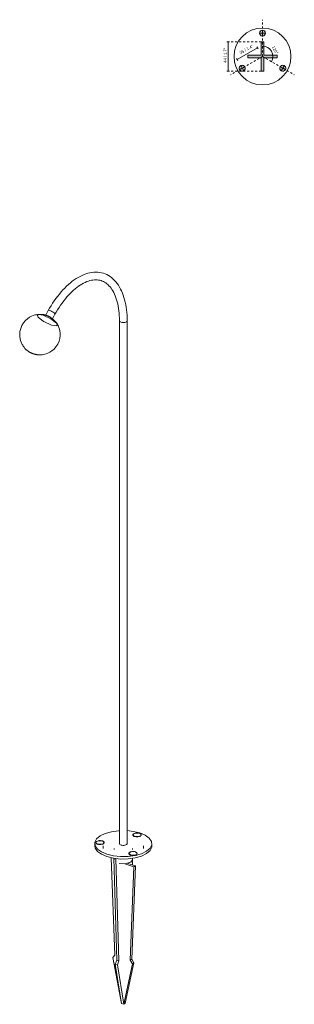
# Model space of a CAD drawing. Header units: millimetres. Extents: x 6309 to 7552, y 2125 to 6672.
# Tile 2 of 2: x 6854 to 7264, y 5201 to 6672. Entities that reach past the tile are written whole.
import ezdxf

# ---------------------------------------------------------------- set-up
doc = ezdxf.new("R2010")
doc.units = ezdxf.units.MM
doc.linetypes.add('Dash', pattern=[6, 3, -3])
for name, color, linetype, lineweight in [('Cotas', 7, 'Continuous', 9), ('Cotas-2', 7, 'Continuous', 9), ('Elementos de detalle', 7, 'Continuous', 9), ('Lighthing Fixture Detail Wide Black', 7, 'Continuous', 20), ('Luminarias', 7, 'Continuous', 20)]:
    doc.layers.add(name, color=color, linetype=linetype, lineweight=lineweight)
doc.layers.add('Lighthing Fixture Dim Grey Dash', color=7, linetype='Dash', lineweight=9, true_color=0xd2d2d2)
doc.layers.add('Lighthing Fixture Dim Grey SOL', color=7, linetype='Continuous', lineweight=9, true_color=0x5b5b5b)
doc.styles.add('Arial Narrow_1', font='ARIALN.TTF', dxfattribs={"height": 4.4})
doc.dimstyles.new('Angular_-_3mm_Arial', dxfattribs={"dimscale": 304.8, "dimtxt": 4.503096, "dimasz": 0, "dimexe": 0.006562, "dimexo": 0.013123, "dimgap": 0.006562, "dimtad": 1, "dimdec": 0, "dimzin": 0, "dimdsep": 46, "dimtxsty": 'Arial Narrow_1', "dimblk1": 'NONE', "dimblk2": 'NONE', "dimsah": 1, "dimcen": 0.09, "dimadec": 0, "dimazin": 0, "dimtfac": 1, "dimtdec": 4, "dimtix": 1, "dimtmove": 0, "dimatfit": 3, "dimfxl": 1, "dimtvp": 1, "dimtolj": 1, "dimtzin": 0, "dimarcsym": 2})
doc.dimstyles.new('FARO_-_2_2mm_Arial_Narrow_mm_Inch_Left_3', dxfattribs={"dimscale": 304.8, "dimtxt": 4.503096, "dimasz": 0, "dimexe": 0.006562, "dimexo": 0.0625, "dimgap": 0.003281, "dimtad": 1, "dimdec": 0, "dimzin": 0, "dimdsep": 46, "dimtxsty": 'Arial Narrow_1', "dimblk1": 'NONE', "dimblk2": 'NONE', "dimsah": 1, "dimcen": 0.09, "dimadec": 0, "dimazin": 0, "dimtfac": 1, "dimtdec": 4, "dimtix": 1, "dimtmove": 2, "dimatfit": 3, "dimfxl": 0.006562, "dimfxlon": 1, "dimtvp": 1, "dimtolj": 1, "dimtzin": 0, "dimarcsym": 2})
doc.dimstyles.new('FARO_-_2_2mm_Arial_Narrow_mm_Inch_Left_4', dxfattribs={"dimscale": 304.8, "dimtxt": 4.503096, "dimasz": 0, "dimexe": 0.006562, "dimexo": 0.0625, "dimgap": 0.003281, "dimtad": 1, "dimdec": 0, "dimzin": 0, "dimdsep": 46, "dimtxsty": 'Arial Narrow_1', "dimblk1": 'NONE', "dimblk2": 'NONE', "dimsah": 1, "dimcen": 0.09, "dimadec": 0, "dimazin": 0, "dimtfac": 1, "dimtdec": 4, "dimtix": 1, "dimtmove": 0, "dimatfit": 3, "dimfxl": 0.006562, "dimfxlon": 1, "dimtvp": 1, "dimtolj": 1, "dimtzin": 0, "dimarcsym": 2})

# ---------------------------------------------------------------- blocks, each defined once
blk = doc.blocks.new('75589 - 75620-1 LILY 300 Black stake lamp-561667-00 Isometrico PDF')
at = {"layer": 'Luminarias', "color": 254, "lineweight": 9, "true_color": 0xcfcfcf}
for p, q in [((1198.9, 6237.2), (1195.2, 6230.1)), ((1184.6, 6231.5), (1191.4, 6230.2)), ((1184.6, 6231.5), (1191.4, 6230.2)), ((1201.2, 6227.7), (1202.1, 6227.1)), ((1205.4, 6224.8), (1209, 6231.7)), ((1305.3, 6221.9), (1305.3, 5441.1)), ((1316.8, 5441.1), (1316.8, 6221.9)), ((1336.9, 5455.6), (1335.1, 5456.6)), ((1268.6, 5441.1), (1268.6, 5437.6)), ((1270.1, 5443), (1270.2, 5442)), ((1270.9, 5441.2), (1272.4, 5440)), ((1271.8, 5441.1), (1271.8, 5440.5)), ((1280.1, 5440), (1281.6, 5441.2)), ((1280.8, 5440.5), (1280.8, 5441.1)), ((1281.9, 5441.4), (1282.5, 5442.4)), ((1282.5, 5442.4), (1282.1, 5441.7)), ((1326.1, 5452.7), (1327.6, 5451.6)), ((1327, 5452.7), (1327, 5451.2)), ((1335.3, 5451.6), (1336.8, 5452.7)), ((1335.9, 5451.2), (1335.9, 5452.7)), ((1353.6, 5437.6), (1353.6, 5441.1)), ((1281.1, 5437.6), (1281.1, 5434)), ((1297.2, 5434), (1297.2, 5432.5)), ((1325, 5432.5), (1325, 5434)), ((1341.1, 5434), (1341.1, 5437.6)), ((1292.8, 5419.9), (1298.5, 5274.6)), ((1301.3, 5266.9), (1296.9, 5419.1)), ((1297.2, 5419.1), (1297.2, 5417.1)), ((1300.1, 5418.7), (1304.6, 5265.8)), ((1320.2, 5424.9), (1321.7, 5423.8)), ((1321.1, 5424.9), (1321.1, 5423)), ((1324.6, 5409.4), (1324.8, 5416.5)), ((1325, 5417.1), (1325, 5419.1)), ((1328.2, 5423.8), (1330.9, 5424.9)), ((1329.4, 5423.8), (1330.9, 5424.9)), ((1330.1, 5422.9), (1330.1, 5424.9)), ((1327, 5406.3), (1313.4, 5410.8)), ((1317.9, 5411.6), (1329.3, 5407.8)), ((1321.3, 5267.1), (1327, 5406.3)), ((1329.3, 5407.8), (1323.6, 5268.6)), ((1327, 5406.3), (1329.3, 5407.8)), ((1298.5, 5274.6), (1295.3, 5271.2)), ((1295.3, 5271.2), (1308.3, 5202.2)), ((1299, 5260.9), (1301.3, 5266.9)), ((1301.3, 5266.9), (1304.6, 5265.8)), ((1304.6, 5265.8), (1302.3, 5259.9)), ((1323.6, 5268.6), (1321.3, 5267.1)), ((1324.6, 5261.6), (1321.3, 5267.1)), ((1323.6, 5268.6), (1326.9, 5263.1)), ((1308.3, 5202.2), (1299, 5260.9)), ((1299, 5260.9), (1302.3, 5259.9)), ((1302.3, 5259.9), (1311.6, 5201.1)), ((1311.6, 5201.1), (1324.6, 5261.6)), ((1326.9, 5263.1), (1313.9, 5202.6)), ((1326.9, 5263.1), (1324.6, 5261.6)), ((1308.3, 5202.2), (1311.6, 5201.1)), ((1308.3, 5202.2), (1311.6, 5201.1)), ((1313.9, 5202.6), (1311.6, 5201.1)), ((1311.6, 5201.1), (1313.9, 5202.6))]:
    blk.add_line(p, q, dxfattribs=at)
at = {"layer": 'Luminarias', "color": 7, "lineweight": 9, "true_color": 0xfefefe}
for p, q in [((1192.5, 6220.7), (1191.9, 6221.1)), ((1192.5, 6220.7), (1192, 6221)), ((1204.1, 6215.3), (1192.5, 6220.7)), ((1204.1, 6215.3), (1192.5, 6220.7))]:
    blk.add_line(p, q, dxfattribs=at)
at = {"layer": 'Luminarias', "color": 254, "lineweight": 9, "true_color": 0xcfcfcf}
for points in [[(1316.8, 6222, 0), (1316.8, 6226.2, 0), (1316.6, 6230.3, 0), (1316.3, 6234.4, 0), (1315.8, 6238.3, 0), (1315.3, 6242.2, 0), (1314.6, 6246, 0), (1313.9, 6249.7, 0), (1313, 6253.3, 0), (1312, 6256.8, 0), (1310.9, 6260.1, 0), (1309.7, 6263.4, 0), (1308.4, 6266.5, 0), (1307, 6269.4, 0), (1305.4, 6272.3, 0), (1303.7, 6275, 0), (1302, 6277.6, 0), (1300.1, 6280, 0), (1298.1, 6282.2, 0), (1296, 6284.3, 0), (1293.8, 6286.2, 0), (1291.4, 6288, 0), (1289, 6289.5, 0), (1286.5, 6290.9, 0), (1283.9, 6292, 0), (1281.3, 6293, 0), (1278.5, 6293.7, 0), (1275.7, 6294.2, 0), (1272.9, 6294.5, 0), (1270, 6294.6, 0), (1267.1, 6294.5, 0), (1264.2, 6294.2, 0), (1261.2, 6293.7, 0), (1258.3, 6293, 0), (1255.3, 6292.1, 0), (1252.4, 6291, 0), (1249.5, 6289.8, 0), (1246.5, 6288.3, 0), (1243.6, 6286.7, 0), (1240.7, 6284.9, 0), (1237.8, 6283, 0), (1234.9, 6280.9, 0), (1232.1, 6278.6, 0), (1229.3, 6276.2, 0), (1226.5, 6273.6, 0), (1223.7, 6270.9, 0), (1221, 6268, 0), (1218.3, 6265, 0), (1215.7, 6261.9, 0), (1213.1, 6258.6, 0), (1210.5, 6255.2, 0), (1208, 6251.7, 0), (1205.6, 6248.1, 0), (1203.2, 6244.4, 0), (1200.9, 6240.6, 0), (1198.9, 6237.2, 0)], [(1305.3, 6221.9, 0), (1305.3, 6225.8, 0), (1305.1, 6229.6, 0), (1304.8, 6233.3, 0), (1304.4, 6237, 0), (1303.9, 6240.5, 0), (1303.3, 6243.9, 0), (1302.7, 6247.2, 0), (1301.9, 6250.4, 0), (1301, 6253.4, 0), (1300.1, 6256.3, 0), (1299, 6259.1, 0), (1297.9, 6261.7, 0), (1296.7, 6264.2, 0), (1295.4, 6266.5, 0), (1294.1, 6268.7, 0), (1292.7, 6270.7, 0), (1291.2, 6272.6, 0), (1289.7, 6274.3, 0), (1288.2, 6275.9, 0), (1286.6, 6277.3, 0), (1284.9, 6278.5, 0), (1283.2, 6279.6, 0), (1281.5, 6280.5, 0), (1279.7, 6281.3, 0), (1277.8, 6282, 0), (1276, 6282.5, 0), (1274, 6282.8, 0), (1272, 6283.1, 0), (1270, 6283.1, 0), (1267.9, 6283.1, 0), (1265.8, 6282.8, 0), (1263.6, 6282.5, 0), (1261.3, 6281.9, 0), (1259, 6281.2, 0), (1256.7, 6280.4, 0), (1254.3, 6279.3, 0), (1251.8, 6278.1, 0), (1249.4, 6276.8, 0), (1246.9, 6275.3, 0), (1244.4, 6273.6, 0), (1241.9, 6271.7, 0), (1239.4, 6269.7, 0), (1236.9, 6267.6, 0), (1234.4, 6265.3, 0), (1231.9, 6262.8, 0), (1229.4, 6260.2, 0), (1227, 6257.5, 0), (1224.6, 6254.6, 0), (1222.2, 6251.6, 0), (1219.8, 6248.4, 0), (1217.5, 6245.2, 0), (1215.2, 6241.8, 0), (1213, 6238.3, 0), (1210.8, 6234.7, 0), (1209, 6231.7, 0)], [(1198.9, 6237.1, 0), (1199.1, 6237.4, 0), (1199.8, 6237.6, 0), (1201.1, 6237.4, 0), (1202.8, 6236.8, 0), (1204.5, 6236, 0), (1206.2, 6235, 0), (1207.7, 6233.9, 0), (1208.7, 6232.9, 0)], [(1184.6, 6231.5, 0), (1183, 6231.3, 0), (1181.2, 6231, 0), (1179.1, 6230.6, 0), (1176.7, 6229.8, 0), (1174, 6228.8, 0), (1171.1, 6227.2, 0), (1168, 6225.1, 0), (1164.9, 6222.3, 0), (1162.1, 6218.8, 0), (1159.6, 6214.8, 0), (1157.9, 6210.4, 0), (1156.8, 6206.1, 0), (1156.4, 6202, 0), (1156.6, 6198.4, 0), (1157, 6195.2, 0), (1157.7, 6192.5, 0), (1158.5, 6190.2, 0), (1159.3, 6188.3, 0), (1160.1, 6186.7, 0), (1160.9, 6185.3, 0), (1161.7, 6184.1, 0), (1162.4, 6183.1, 0), (1163.1, 6182.3, 0), (1163.7, 6181.5, 0), (1164.3, 6180.8, 0), (1164.8, 6180.2, 0), (1165.3, 6179.7, 0), (1165.8, 6179.2, 0), (1166.3, 6178.8, 0), (1166.7, 6178.4, 0), (1167.1, 6178.1, 0), (1167.5, 6177.8, 0), (1167.9, 6177.5, 0), (1168.2, 6177.2, 0), (1168.6, 6176.9, 0), (1168.9, 6176.7, 0), (1169.2, 6176.4, 0), (1169.5, 6176.2, 0), (1169.8, 6176, 0), (1170.1, 6175.8, 0), (1170.4, 6175.6, 0), (1170.7, 6175.5, 0), (1171, 6175.3, 0), (1171.2, 6175.1, 0), (1171.5, 6175, 0), (1171.8, 6174.8, 0), (1172, 6174.7, 0), (1172.3, 6174.5, 0), (1172.6, 6174.4, 0), (1172.9, 6174.3, 0), (1173.1, 6174.1, 0), (1173.4, 6174, 0), (1173.7, 6173.9, 0), (1174, 6173.7, 0), (1174.2, 6173.6, 0), (1174.5, 6173.5, 0), (1174.8, 6173.3, 0), (1175.2, 6173.2, 0), (1175.5, 6173.1, 0), (1175.8, 6172.9, 0), (1176.2, 6172.8, 0), (1176.5, 6172.7, 0), (1176.9, 6172.6, 0), (1177, 6172.5, 0)], [(1184.7, 6231.5, 0), (1186.1, 6231.5, 0), (1187.3, 6231.5, 0), (1188.4, 6231.5, 0), (1189.4, 6231.4, 0), (1190.3, 6231.3, 0), (1191, 6231.2, 0), (1191.8, 6231.1, 0), (1192.4, 6231, 0), (1193.1, 6230.8, 0), (1193.6, 6230.7, 0), (1194.2, 6230.6, 0), (1194.7, 6230.4, 0), (1195.1, 6230.3, 0), (1195.6, 6230.2, 0), (1196, 6230, 0)], [(1191.4, 6230.2, 0), (1203.1, 6224.8, 0), (1211.6, 6218.2, 0), (1212.6, 6216.8, 0)], [(1191.4, 6230.2, 0), (1203.1, 6224.8, 0), (1211.6, 6218.2, 0), (1212.5, 6216.9, 0)], [(1212.4, 6217.1, 0), (1211.7, 6218.3, 0), (1211, 6219.3, 0), (1210.3, 6220.1, 0), (1209.7, 6220.9, 0), (1209.1, 6221.5, 0), (1208.5, 6222.1, 0), (1208, 6222.6, 0), (1207.5, 6223.1, 0), (1207.1, 6223.5, 0), (1206.6, 6223.9, 0), (1206.2, 6224.3, 0), (1205.8, 6224.6, 0), (1205.4, 6224.9, 0), (1205.1, 6225.2, 0), (1204.7, 6225.5, 0), (1204.4, 6225.7, 0), (1204.1, 6226, 0), (1203.7, 6226.2, 0), (1203.4, 6226.4, 0), (1203.1, 6226.6, 0), (1202.8, 6226.8, 0), (1202.5, 6227, 0), (1202.2, 6227.1, 0), (1202, 6227.3, 0), (1201.7, 6227.5, 0), (1201.4, 6227.6, 0), (1201.1, 6227.8, 0), (1200.8, 6227.9, 0), (1200.6, 6228.1, 0), (1200.3, 6228.2, 0), (1200, 6228.4, 0), (1199.7, 6228.5, 0), (1199.4, 6228.7, 0), (1199.1, 6228.8, 0), (1198.8, 6228.9, 0), (1198.5, 6229.1, 0), (1198.2, 6229.2, 0), (1197.9, 6229.3, 0), (1197.5, 6229.5, 0), (1197.2, 6229.6, 0), (1196.8, 6229.7, 0), (1196.4, 6229.9, 0), (1196, 6230, 0), (1196, 6230, 0)], [(1208.7, 6232.9, 0), (1209.1, 6232.1, 0), (1208.9, 6231.6, 0)], [(1315.8, 6220.4, 0), (1314.8, 6219.9, 0), (1313.5, 6219.5, 0), (1312, 6219.3, 0), (1310.5, 6219.3, 0), (1309.1, 6219.4, 0), (1307.8, 6219.7, 0), (1306.7, 6220.2, 0), (1305.9, 6220.8, 0), (1305.4, 6221.5, 0), (1305.4, 6222.2, 0)], [(1316.8, 6222.3, 0), (1316.8, 6221.7, 0), (1316.5, 6221, 0), (1315.8, 6220.4, 0)], [(1212.5, 6217, 0), (1213.3, 6215.6, 0), (1214.1, 6213.9, 0), (1214.9, 6212, 0), (1215.7, 6209.6, 0), (1216.3, 6206.8, 0), (1216.7, 6203.5, 0), (1216.8, 6199.8, 0), (1216.2, 6195.6, 0), (1215.1, 6191.3, 0), (1213.2, 6187, 0), (1210.6, 6183, 0), (1207.7, 6179.7, 0), (1204.6, 6177, 0), (1201.5, 6175, 0), (1198.6, 6173.6, 0), (1196, 6172.6, 0), (1193.7, 6171.9, 0), (1191.7, 6171.5, 0), (1189.9, 6171.2, 0), (1188.3, 6171.1, 0), (1186.9, 6171, 0), (1185.7, 6171, 0), (1184.6, 6171.1, 0), (1183.6, 6171.1, 0), (1182.7, 6171.2, 0), (1181.9, 6171.4, 0), (1181.2, 6171.5, 0), (1180.5, 6171.6, 0), (1179.9, 6171.7, 0), (1179.4, 6171.9, 0), (1178.8, 6172, 0), (1178.3, 6172.1, 0), (1177.9, 6172.3, 0), (1177.5, 6172.4, 0), (1177, 6172.5, 0), (1177, 6172.5, 0)], [(1305.4, 5460.5, 0), (1304.1, 5460.4, 0), (1293.5, 5458.9, 0), (1284.1, 5456.2, 0), (1276.5, 5452.5, 0)], [(1345.7, 5429.7, 0), (1350.9, 5434.2, 0), (1353.4, 5439.2, 0), (1353, 5444.3, 0), (1349.8, 5449.2, 0), (1343.9, 5453.5, 0), (1335.8, 5457, 0), (1326, 5459.4, 0), (1316.8, 5460.5, 0)], [(1326.3, 5452.6, 0), (1325.8, 5453, 0), (1325.3, 5453.8, 0), (1325.2, 5454.5, 0), (1325.6, 5455.2, 0), (1326.4, 5455.9, 0), (1327.5, 5456.4, 0), (1328.9, 5456.8, 0), (1330.4, 5457.1, 0), (1332.1, 5457.1, 0), (1333.6, 5456.9, 0), (1335.1, 5456.6, 0)], [(1335.1, 5456.6, 0), (1328.9, 5456.9, 0), (1325.2, 5454.5, 0), (1327.8, 5451.9, 0)], [(1335.1, 5456.6, 0), (1336.3, 5456, 0), (1337.1, 5455.4, 0), (1337.6, 5454.7, 0), (1337.7, 5453.9, 0), (1337.3, 5453.2, 0)], [(1276.5, 5452.5, 0), (1271.3, 5448, 0), (1268.8, 5443, 0), (1269.2, 5437.9, 0), (1272.4, 5433, 0), (1278.3, 5428.7, 0), (1286.4, 5425.2, 0), (1296.2, 5422.8, 0), (1307, 5421.6, 0), (1318.1, 5421.8, 0), (1328.7, 5423.3, 0), (1338.1, 5426, 0), (1345.7, 5429.7, 0)], [(1270.1, 5442.9, 0), (1270.4, 5443.7, 0), (1271.2, 5444.3, 0), (1272.3, 5444.9, 0), (1273.7, 5445.3, 0), (1275.2, 5445.5, 0), (1276.9, 5445.5, 0), (1278.5, 5445.4, 0), (1279.9, 5445, 0), (1281.1, 5444.5, 0), (1281.9, 5443.9, 0), (1282.4, 5443.1, 0), (1282.5, 5442.4, 0)], [(1282.5, 5442.4, 0), (1279.9, 5445, 0), (1273.7, 5445.3, 0), (1270.1, 5443, 0)], [(1271.1, 5441.1, 0), (1270.6, 5441.5, 0), (1270.1, 5442.2, 0), (1270.1, 5442.9, 0)], [(1270.2, 5442, 0), (1272.6, 5440.3, 0), (1278.9, 5440.1, 0), (1281.6, 5441.2, 0)], [(1281.6, 5441.2, 0), (1281.3, 5441, 0), (1280.9, 5440.7, 0)], [(1315.8, 5439.6, 0), (1314.8, 5439.1, 0), (1313.5, 5438.7, 0), (1312, 5438.5, 0), (1310.5, 5438.5, 0), (1309.1, 5438.6, 0), (1307.8, 5438.9, 0), (1306.7, 5439.4, 0), (1305.9, 5440, 0), (1305.4, 5440.7, 0), (1305.4, 5441.4, 0)], [(1316.8, 5441.3, 0), (1316.8, 5440.8, 0), (1316.5, 5440.2, 0), (1315.8, 5439.6, 0)], [(1327.8, 5451.9, 0), (1326.6, 5452.4, 0), (1326.4, 5452.6, 0)], [(1327.8, 5451.9, 0), (1334, 5451.6, 0), (1336.8, 5452.7, 0)], [(1329.6, 5451.5, 0), (1329.3, 5451.5, 0), (1327.8, 5451.9, 0)], [(1331.6, 5451.4, 0), (1330.8, 5451.4, 0), (1330.1, 5451.4, 0)], [(1334, 5451.6, 0), (1332.5, 5451.4, 0), (1332.1, 5451.4, 0)], [(1335.7, 5452.1, 0), (1335.4, 5452, 0), (1334, 5451.6, 0)], [(1336.8, 5452.7, 0), (1336.5, 5452.6, 0), (1336.1, 5452.3, 0)], [(1337.1, 5453, 0), (1337.7, 5454, 0), (1337, 5455.6, 0)], [(1345.7, 5426.2, 0), (1338.1, 5422.4, 0), (1328.7, 5419.7, 0), (1318.1, 5418.2, 0), (1307, 5418.1, 0), (1296.2, 5419.2, 0), (1286.4, 5421.6, 0), (1278.3, 5425.1, 0), (1272.4, 5429.5, 0), (1269.2, 5434.3, 0), (1268.6, 5437.8, 0)], [(1272.6, 5440.3, 0), (1271.5, 5440.8, 0), (1271.2, 5441, 0)], [(1274.4, 5439.9, 0), (1274.1, 5440, 0), (1272.6, 5440.3, 0)], [(1276.4, 5439.8, 0), (1275.7, 5439.8, 0), (1274.9, 5439.9, 0)], [(1278.8, 5440.1, 0), (1277.3, 5439.8, 0), (1277, 5439.8, 0)], [(1280.5, 5440.5, 0), (1280.2, 5440.4, 0), (1278.9, 5440.1, 0)], [(1323, 5429.1, 0), (1319.4, 5426.7, 0), (1321.9, 5424.1, 0), (1328.2, 5423.8, 0)], [(1320.4, 5424.8, 0), (1319.9, 5425.2, 0), (1319.4, 5426, 0), (1319.4, 5426.7, 0), (1319.7, 5427.4, 0), (1320.5, 5428.1, 0), (1321.6, 5428.6, 0), (1323, 5429, 0)], [(1323, 5429, 0), (1324.6, 5429.3, 0), (1326.2, 5429.3, 0), (1327.8, 5429.1, 0), (1329.2, 5428.8, 0), (1330.4, 5428.2, 0), (1331.3, 5427.6, 0), (1331.7, 5426.9, 0), (1331.8, 5426.1, 0), (1331.4, 5425.4, 0)], [(1331.2, 5425.2, 0), (1331.8, 5426.2, 0), (1329.2, 5428.8, 0), (1323, 5429.1, 0)], [(1353.6, 5438.2, 0), (1353.4, 5435.7, 0), (1350.9, 5430.7, 0), (1345.7, 5426.2, 0)], [(1325, 5417.1, 0), (1322.4, 5413.4, 0), (1313.4, 5410.8, 0), (1304.8, 5411.5, 0)], [(1321.9, 5424.1, 0), (1320.8, 5424.6, 0), (1320.5, 5424.8, 0)], [(1323.7, 5423.7, 0), (1323.4, 5423.7, 0), (1322, 5424.1, 0)], [(1325.7, 5423.6, 0), (1325, 5423.6, 0), (1324.3, 5423.6, 0)], [(1328.2, 5423.8, 0), (1326.6, 5423.6, 0), (1326.3, 5423.6, 0)], [(1329.8, 5424.3, 0), (1329.5, 5424.2, 0), (1328.2, 5423.8, 0)], [(1330.9, 5424.9, 0), (1330.6, 5424.8, 0), (1330.2, 5424.5, 0)]]:
    blk.add_polyline3d(points, dxfattribs=at)
at = {"layer": 'Luminarias', "color": 7, "lineweight": 9, "true_color": 0xfefefe}
for points in [[(1182.7, 6230.7, 0), (1183.5, 6231.3, 0), (1184.6, 6231.5, 0)], [(1191.9, 6221.1, 0), (1183.9, 6227.3, 0), (1182.7, 6230.7, 0)], [(1182.8, 6230.7, 0), (1183.5, 6231.3, 0), (1184.6, 6231.5, 0)], [(1191.9, 6221.1, 0), (1183.9, 6227.3, 0), (1182.8, 6230.7, 0)], [(1212.5, 6216.9, 0), (1212, 6214.3, 0), (1204.1, 6215.3, 0)], [(1212.6, 6216.8, 0), (1212, 6214.3, 0), (1204.1, 6215.3, 0)]]:
    blk.add_polyline3d(points, dxfattribs=at)
blk = doc.blocks.new('DIMBLOCK7-Planta_Trabajo')
at = {"layer": 'Cotas-2', "color": 251, "true_color": 0x5b5b5b}
for p, q in [((7216.7, 6632.3), (7216.7, 6630.3)), ((7230.3, 6608.8), (7228.5, 6609.8)), ((7230.3, 6608.8), (7230.3, 6608.8)), ((7230.3, 6608.8), (7230.3, 6608.8))]:
    blk.add_line(p, q, dxfattribs=at)
at = {"layer": 'Cotas-2', "color": 251, "linetype": 'Dash', "true_color": 0x5b5b5b}
blk.add_line((7216.7, 6632.3), (7216.7, 6632.3), dxfattribs=at)
at = {"layer": 'Cotas-2', "color": 251, "true_color": 0x5b5b5b}
blk.add_arc((7216.7, 6616.6), 15.6, 330, 90, dxfattribs=at)
blk.add_arc((7216.7, 6616.6), 15.6, 330, 90, dxfattribs=at)
at = {"layer": 'Cotas-2', "color": 0, "insert": (7234.2, 6633), "char_height": 4.4, "width": 12.952, "attachment_point": 1, "rotation": 300, "line_spacing_factor": 0.974696, "style": 'Arial Narrow_1'}
blk.add_mtext('120°', dxfattribs=at)
blk = doc.blocks.new('_None')
blk = doc.blocks.new('DIMBLOCK8-Planta_Trabajo')
at = {"layer": 'Cotas-2', "color": 251, "true_color": 0x5b5b5b}
for p, q in [((7178.9, 6612.1), (7209.2, 6629.6)), ((7209.2, 6629.6), (7208.2, 6631.3)), ((7209.2, 6629.6), (7210.2, 6627.9)), ((7178.9, 6612.1), (7177.9, 6613.8)), ((7178.9, 6612.1), (7179.9, 6610.4))]:
    blk.add_line(p, q, dxfattribs=at)
at = {"layer": 'Cotas-2', "color": 0, "insert": (7181.8, 6623.5), "char_height": 4.4, "width": 22.387, "attachment_point": 1, "rotation": 30, "line_spacing_factor": 0.974696, "style": 'Arial Narrow_1'}
blk.add_mtext('35 / 1.4"', dxfattribs=at)
blk = doc.blocks.new('DIMBLOCK9-Planta_Trabajo')
at = {"layer": 'Cotas-2', "color": 251, "true_color": 0x5b5b5b}
for p, q in [((7165.3, 6638.6), (7163.3, 6638.6)), ((7165.3, 6638.6), (7165.3, 6594.6)), ((7165.3, 6638.6), (7167.3, 6638.6)), ((7165.3, 6594.6), (7163.3, 6594.6)), ((7165.3, 6594.6), (7167.3, 6594.6))]:
    blk.add_line(p, q, dxfattribs=at)
at = {"layer": 'Cotas-2', "color": 0, "insert": (7158.7, 6607.3), "char_height": 4.4, "width": 22.387, "attachment_point": 1, "rotation": 90, "line_spacing_factor": 0.974696, "style": 'Arial Narrow_1'}
blk.add_mtext('44 / 1.7"', dxfattribs=at)

msp = doc.modelspace()

# ---------------------------------------------------------------- hatches: boundary and pattern name
at = {"layer": 'Elementos de detalle', "true_color": 0xc0c0c0}
h = msp.add_hatch(color=9, dxfattribs=at)
h.paths.add_polyline_path([(7214.7, 6594.6), (7218.7, 6594.6), (7218.7, 6614.6), (7238.7, 6614.6), (7238.7, 6618.6), (7218.7, 6618.6), (7218.7, 6638.6), (7214.7, 6638.6), (7214.7, 6618.6), (7194.7, 6618.6), (7194.7, 6614.6), (7214.7, 6614.6)])
h.paths.add_polyline_path([(7186.4, 6594.7), (7187.6, 6594.8), (7188.7, 6595.3), (7189.6, 6596), (7190.3, 6596.9), (7190.8, 6598), (7190.9, 6599.1), (7190.8, 6600.3), (7190.3, 6601.4), (7189.6, 6602.3), (7188.7, 6603), (7187.6, 6603.5), (7186.4, 6603.6), (7185.3, 6603.5), (7184.2, 6603), (7183.3, 6602.3), (7182.5, 6601.4), (7182.1, 6600.3), (7181.9, 6599.1), (7182.1, 6598), (7182.5, 6596.9), (7183.3, 6596), (7184.2, 6595.3), (7185.3, 6594.8)])
h.paths.add_polyline_path([(7247, 6594.7), (7248.2, 6594.8), (7249.3, 6595.3), (7250.2, 6596), (7250.9, 6596.9), (7251.4, 6598), (7251.5, 6599.1), (7251.4, 6600.3), (7250.9, 6601.4), (7250.2, 6602.3), (7249.3, 6603), (7248.2, 6603.5), (7247, 6603.6), (7245.9, 6603.5), (7244.8, 6603), (7243.9, 6602.3), (7243.2, 6601.4), (7242.7, 6600.3), (7242.5, 6599.1), (7242.7, 6598), (7243.2, 6596.9), (7243.9, 6596), (7244.8, 6595.3), (7245.9, 6594.8)])
h.paths.add_polyline_path([(7216.7, 6647.1), (7217.9, 6647.3), (7219, 6647.7), (7219.9, 6648.5), (7220.6, 6649.4), (7221.1, 6650.5), (7221.2, 6651.6), (7221.1, 6652.8), (7220.6, 6653.9), (7219.9, 6654.8), (7219, 6655.5), (7217.9, 6656), (7216.7, 6656.1), (7215.6, 6656), (7214.5, 6655.5), (7213.6, 6654.8), (7212.8, 6653.9), (7212.4, 6652.8), (7212.2, 6651.6), (7212.4, 6650.5), (7212.8, 6649.4), (7213.6, 6648.5), (7214.5, 6647.7), (7215.6, 6647.3)])

# ---------------------------------------------------------------- linework, layer by layer
at = {"layer": 'Lighthing Fixture Detail Wide Black'}
for p, q in [((7218.7, 6638.6), (7214.7, 6638.6)), ((7214.7, 6638.6), (7214.7, 6618.6)), ((7218.7, 6618.6), (7218.7, 6638.6)), ((7214.7, 6618.6), (7194.7, 6618.6)), ((7194.7, 6618.6), (7194.7, 6614.6)), ((7238.7, 6618.6), (7218.7, 6618.6)), ((7238.7, 6614.6), (7238.7, 6618.6)), ((7194.7, 6614.6), (7214.7, 6614.6)), ((7214.7, 6614.6), (7214.7, 6594.6)), ((7218.7, 6594.6), (7218.7, 6614.6)), ((7218.7, 6614.6), (7238.7, 6614.6)), ((7214.7, 6594.6), (7218.7, 6594.6))]:
    msp.add_line(p, q, dxfattribs=at)
for centre, radius, start, end in [((7216.7, 6616.6), 42.5, 0, 180), ((7216.7, 6651.6), 4.48, 90, 270), ((7216.7, 6651.6), 4.48, 270, 90), ((7216.7, 6616.6), 42.5, 180, 0), ((7186.4, 6599.1), 4.48, 30, 210), ((7247, 6599.1), 4.48, 330, 150), ((7186.4, 6599.1), 4.48, 210, 30), ((7247, 6599.1), 4.48, 150, 330)]:
    msp.add_arc(centre, radius, start, end, dxfattribs=at)
at = {"layer": 'Lighthing Fixture Dim Grey Dash'}
for p, q in [((7216.7, 6616.6), (7216.7, 6671.6)), ((7214.7, 6638.6), (7164.7, 6638.6)), ((7216.7, 6616.6), (7169.1, 6589.1)), ((7216.7, 6616.6), (7264.2, 6589.3)), ((7214.7, 6594.6), (7164.7, 6594.6))]:
    msp.add_line(p, q, dxfattribs=at)
at = {"layer": 'Lighthing Fixture Dim Grey SOL'}
for p, q in [((7212.2, 6651.6), (7221.2, 6651.6)), ((7216.7, 6656.1), (7216.7, 6647.1)), ((7184.2, 6603), (7188.7, 6595.3)), ((7249.3, 6603), (7244.8, 6595.3)), ((7182.5, 6596.9), (7190.3, 6601.4)), ((7243.2, 6601.4), (7250.9, 6596.9))]:
    msp.add_line(p, q, dxfattribs=at)

# ---------------------------------------------------------------- block references
at = {"layer": 'Luminarias', "color": 254, "lineweight": 9, "true_color": 0xcfcfcf}
msp.add_blockref('75589 - 75620-1 LILY 300 Black stake lamp-561667-00 Isometrico PDF', (5697.9, 0), dxfattribs=at)

# ---------------------------------------------------------------- dimensions: what is measured, and where the dimension line sits
at = {"layer": 'Cotas', "color": 251, "true_color": 0x5b5b5b}
dim = msp.add_linear_dim(base=(7165.3, 6594.6), p1=(7163.3, 6638.6), p2=(7163.3, 6594.6), angle=90, dimstyle='FARO_-_2_2mm_Arial_Narrow_mm_Inch_Left_4', override={"dimpost": '<>', "dimfxl": 44}, dxfattribs=at)
dim.commit()
dim.dimension.update_dxf_attribs({"geometry": 'DIMBLOCK9-Planta_Trabajo', "text_midpoint": (7161.5, 6616.6)})
dim = msp.add_linear_dim(base=(7209.2, 6629.6), p1=(7179.9, 6610.4), p2=(7210.2, 6627.9), angle=30, dimstyle='FARO_-_2_2mm_Arial_Narrow_mm_Inch_Left_3', override={"dimpost": '<>', "dimfxl": 34.994449}, dxfattribs=at)
dim.commit()
dim.dimension.update_dxf_attribs({"geometry": 'DIMBLOCK8-Planta_Trabajo', "text_midpoint": (7192.9, 6626.6), "dimtype": 160, "text_rotation": 30})
dim = msp.add_angular_dim_3p(base=(7232.1, 6619.4), center=(7216.7, 6616.6), p1=(7233.7, 6606.8), p2=(7216.7, 6636.3), dimstyle='Angular_-_3mm_Arial', override={"dimpost": '<>', "dimfxl": 34.003222}, dxfattribs=at)
dim.commit()
dim.dimension.update_dxf_attribs({"geometry": 'DIMBLOCK7-Planta_Trabajo', "text_midpoint": (7233.9, 6626.6)})

doc.saveas('drawing.dxf')
